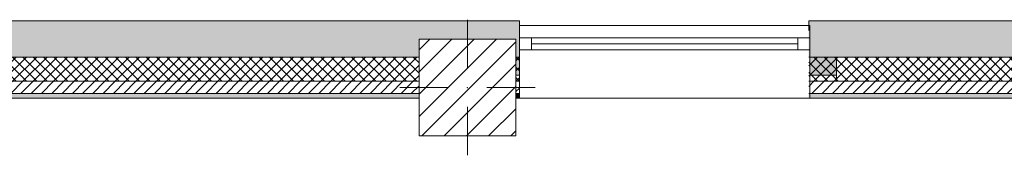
# Model space of a CAD drawing. Header units: millimetres. Extents: x -40968 to 11883, y -17757 to 4746.
# Tile 14 of 31: x -9100 to -5033, y -12575 to -12015. Entities that reach past the tile are written whole.
import ezdxf

# ---------------------------------------------------------------- set-up
doc = ezdxf.new("R2010")
doc.units = ezdxf.units.MM
doc.header["$MEASUREMENT"] = 0
doc.linetypes.add('Wipeout_Contour', pattern=[1000, 0, -1000])
for name, color, linetype in [('10_ESTR_Pilars', 7, 'Continuous'), ('12_FAÇ_Façana', 7, 'Continuous'), ('Ventanas Archicad', 7, 'Continuous')]:
    doc.layers.add(name, color=color, linetype=linetype)
for name, color, linetype, lineweight in [('10_ESTR_Pilars_Pluma_Nº__20', 1, 'Continuous', 5), ('10_ESTR_Pilars_Pluma_Nº__28', 7, 'Continuous', 20), ('10_ESTR_Pilars_Pluma_Nº__42', 8, 'Continuous', 25), ('12_FAÇ_Façana_Pluma_Nº__2', 8, 'Continuous', 5), ('12_FAÇ_Façana_Pluma_Nº__7', 7, 'Continuous', 5), ('Ventanas Archicad_Pluma_Nº__7', 7, 'Continuous', 5)]:
    doc.layers.add(name, color=color, linetype=linetype, lineweight=lineweight)
for name, color, linetype, lineweight, true_color in [('12_FAÇ_Façana_Pluma_Nº__102', 7, 'Continuous', 5, 0xcccccc), ('12_FAÇ_Façana_Pluma_Nº__174', 7, 'Continuous', 13, 0xe4ad2c), ('12_FAÇ_Façana_Pluma_Nº__176', 7, 'Continuous', 15, 0x93a0c6), ('12_FAÇ_Façana_Pluma_Nº__43', 7, 'Continuous', 5, 0xa4a4a6), ('Ventanas Archicad_Pluma_Nº__23', 7, 'Continuous', 5, 0xa4a4a6), ('Ventanas Archicad_Pluma_Nº__3', 7, 'Continuous', 5, 0xa4a4a4), ('Ventanas Archicad_Pluma_Nº__43', 7, 'Continuous', 5, 0xa4a4a6)]:
    doc.layers.add(name, color=color, linetype=linetype, lineweight=lineweight, true_color=true_color)
pattern_1 = [(45, (0, 0), (-21.213203, 21.213203), [])]
pattern_2 = [(45, (0, 0), (-21.213203, 21.213203), []), (135, (0, 0), (21.213203, 21.213203), [])]
pattern_3 = [(0, (0, 0), (0, 75), [0, -75])]

# ---------------------------------------------------------------- blocks, each defined once
blk = doc.blocks.new('Muro_21_1', base_point=(-3301.1, -12339))
at = {"layer": '12_FAÇ_Façana_Pluma_Nº__102', "linetype": 'Continuous', "lineweight": 0, "true_color": 0xe5e5e5}
blk.add_hatch(color=254, dxfattribs=at).paths.add_polyline_path([(-5841.1, -12019), (-5841.1, -12169), (-3748.9, -12169), (-3748.9, -12019)])
at = {"layer": '12_FAÇ_Façana_Pluma_Nº__174', "linetype": 'Continuous', "lineweight": 13, "true_color": 0xe4ad2c}
h = blk.add_hatch(dxfattribs=at)
h.set_pattern_fill('SATE_Aislamiento_0001', color=42, style=0, pattern_type=2)
h.set_pattern_definition(pattern_2)
h.paths.add_polyline_path([(-5841.1, -12169), (-5841.1, -12269), (-3748.9, -12269), (-3748.9, -12169)])
at = {"layer": '12_FAÇ_Façana_Pluma_Nº__176', "linetype": 'Continuous', "lineweight": 0, "true_color": 0x495063}
blk.add_hatch(color=251, dxfattribs=at).paths.add_polyline_path([(-3748.9, -12319), (-5841.1, -12319), (-5841.1, -12339), (-3748.9, -12339)])
at = {"layer": '12_FAÇ_Façana_Pluma_Nº__2', "linetype": 'Continuous', "lineweight": 5}
h = blk.add_hatch(dxfattribs=at)
h.set_pattern_fill('Ceramic_0001', color=8, style=0, pattern_type=2)
h.set_pattern_definition(pattern_1)
h.paths.add_polyline_path([(-5841.1, -12269), (-5841.1, -12319), (-3748.9, -12319), (-3748.9, -12269)])
at = {"layer": '12_FAÇ_Façana_Pluma_Nº__7', "color": 7, "linetype": 'Continuous', "lineweight": 5}
for p, q in [((-5841.1, -12169), (-3748.9, -12169)), ((-5841.1, -12269), (-3748.9, -12269)), ((-5841.1, -12319), (-3748.9, -12319))]:
    blk.add_line(p, q, dxfattribs=at)
at = {"layer": '12_FAÇ_Façana_Pluma_Nº__7', "color": 7, "linetype": 'Continuous', "lineweight": 5, "flags": 128}
for points in [[(-3748.9, -12019), (-5841.1, -12019)], [(-5841.1, -12019), (-5841.1, -12059)], [(-5841.1, -12339), (-3748.9, -12339)]]:
    blk.add_lwpolyline(points, dxfattribs=at)
blk = doc.blocks.new('Muro_22_1', base_point=(-7036.1, -12339))
at = {"layer": '12_FAÇ_Façana_Pluma_Nº__102', "linetype": 'Continuous', "lineweight": 0, "true_color": 0xe5e5e5}
for points in [[(-10427.9, -12019), (-10997.4, -12019), (-10997.4, -12169), (-10427.9, -12169)], [(-10427.9, -12169), (-10337.9, -12169), (-10337.9, -12019), (-10427.9, -12019)], [(-10337.9, -12019), (-10337.9, -12169), (-7450.4, -12169), (-7450.4, -12094.6), (-7050.4, -12094.6), (-7050.4, -12169), (-7036.1, -12169), (-7036.1, -12019)]]:
    blk.add_hatch(color=254, dxfattribs=at).paths.add_polyline_path(points)
at = {"layer": '12_FAÇ_Façana_Pluma_Nº__174', "linetype": 'Continuous', "lineweight": 13, "true_color": 0xe4ad2c}
h = blk.add_hatch(dxfattribs=at)
h.set_pattern_fill('SATE_Aislamiento_0001', color=42, style=0, pattern_type=2)
h.set_pattern_definition(pattern_2)
h.paths.add_polyline_path([(-10427.9, -12169), (-10997.4, -12169), (-10997.4, -12269), (-10427.9, -12269)])
h = blk.add_hatch(dxfattribs=at)
h.set_pattern_fill('SATE_Aislamiento_0001', color=42, style=0, pattern_type=2)
h.set_pattern_definition(pattern_2)
h.paths.add_polyline_path([(-10337.9, -12269), (-7450.4, -12269), (-7450.4, -12169), (-10337.9, -12169)])
h = blk.add_hatch(dxfattribs=at)
h.set_pattern_fill('SATE_Aislamiento_0001', color=42, style=0, pattern_type=2)
h.set_pattern_definition(pattern_2)
h.paths.add_polyline_path([(-7050.4, -12269), (-7036.1, -12269), (-7036.1, -12169), (-7050.4, -12169)])
at = {"layer": '12_FAÇ_Façana_Pluma_Nº__176', "linetype": 'Continuous', "lineweight": 0, "true_color": 0x495063}
for points in [[(-10437.9, -12319), (-10997.4, -12319), (-10997.4, -12339), (-10437.9, -12339)], [(-10437.9, -12339), (-10427.9, -12339), (-10427.9, -12319), (-10437.9, -12319)], [(-10337.9, -12339), (-10327.9, -12339), (-10327.9, -12319), (-10337.9, -12319)], [(-10327.9, -12339), (-7450.4, -12339), (-7450.4, -12319), (-10327.9, -12319)], [(-7050.4, -12339), (-7036.1, -12339), (-7036.1, -12319), (-7050.4, -12319)]]:
    blk.add_hatch(color=251, dxfattribs=at).paths.add_polyline_path(points)
at = {"layer": '12_FAÇ_Façana_Pluma_Nº__2', "linetype": 'Continuous', "lineweight": 5}
h = blk.add_hatch(dxfattribs=at)
h.set_pattern_fill('Ceramic_0001', color=8, style=0, pattern_type=2)
h.set_pattern_definition(pattern_1)
h.paths.add_polyline_path([(-10427.9, -12269), (-10997.4, -12269), (-10997.4, -12319), (-10427.9, -12319)])
h = blk.add_hatch(dxfattribs=at)
h.set_pattern_fill('Ceramic_0001', color=8, style=0, pattern_type=2)
h.set_pattern_definition(pattern_1)
h.paths.add_polyline_path([(-10337.9, -12319), (-7450.4, -12319), (-7450.4, -12269), (-10337.9, -12269)])
h = blk.add_hatch(dxfattribs=at)
h.set_pattern_fill('Ceramic_0001', color=8, style=0, pattern_type=2)
h.set_pattern_definition(pattern_1)
h.paths.add_polyline_path([(-7050.4, -12319), (-7036.1, -12319), (-7036.1, -12269), (-7050.4, -12269)])
at = {"layer": '12_FAÇ_Façana_Pluma_Nº__7', "color": 7, "linetype": 'Continuous', "lineweight": 5}
for p, q in [((-10997.4, -12169), (-10427.9, -12169)), ((-10427.9, -12169), (-10427.9, -12269)), ((-10337.9, -12269), (-10337.9, -12169)), ((-10337.9, -12169), (-7450.4, -12169)), ((-7050.4, -12169), (-7036.1, -12169)), ((-10997.4, -12269), (-10427.9, -12269)), ((-10427.9, -12269), (-10427.9, -12319)), ((-10337.9, -12319), (-10337.9, -12269)), ((-10337.9, -12269), (-7450.4, -12269)), ((-7050.4, -12269), (-7036.1, -12269)), ((-10997.4, -12319), (-10427.9, -12319)), ((-10427.9, -12319), (-10427.9, -12339)), ((-10337.9, -12339), (-10337.9, -12319)), ((-10337.9, -12319), (-7450.4, -12319)), ((-7050.4, -12319), (-7036.1, -12319))]:
    blk.add_line(p, q, dxfattribs=at)
at = {"layer": '12_FAÇ_Façana_Pluma_Nº__7', "color": 7, "linetype": 'Continuous', "lineweight": 5, "flags": 128}
for points in [[(-7036.1, -12019), (-10997.4, -12019)], [(-10997.4, -12019), (-10997.4, -12339)], [(-7036.1, -12059), (-7036.1, -12019)], [(-10997.4, -12339), (-10437.9, -12339)], [(-10327.9, -12339), (-7450.4, -12339)], [(-7050.4, -12339), (-7036.1, -12339)]]:
    blk.add_lwpolyline(points, dxfattribs=at)
blk = doc.blocks.new('Ventana Vertical Multi-Faja 27_9')
at = {"layer": 'Ventanas Archicad_Pluma_Nº__23', "color": 253, "linetype": 'Continuous', "lineweight": 5, "true_color": 0xa4a4a6}
for p, q in [((-600, 0), (-550, 0)), ((-550, 0), (-550, -50)), ((550, -50), (550, 0)), ((550, 0), (600, 0)), ((-550, -50), (-600, -50)), ((600, -50), (550, -50))]:
    blk.add_line(p, q, dxfattribs=at)
at = {"layer": 'Ventanas Archicad_Pluma_Nº__3', "color": 253, "linetype": 'Continuous', "lineweight": 5, "true_color": 0xa4a4a4}
for p, q in [((-600, 50), (600, 50)), ((-550, 0), (550, 0)), ((-550, -25), (550, -25)), ((550, -50), (-550, -50)), ((-600, -250), (600, -250))]:
    blk.add_line(p, q, dxfattribs=at)
at = {"layer": 'Ventanas Archicad_Pluma_Nº__43', "color": 253, "linetype": 'Continuous', "lineweight": 5, "true_color": 0xa4a4a6}
for p, q in [((-600, -180), (-600, -155)), ((600, -180), (600, -155))]:
    blk.add_line(p, q, dxfattribs=at)
at = {"layer": 'Ventanas Archicad_Pluma_Nº__7', "color": 7, "linetype": 'Continuous', "lineweight": 5}
for p, q in [((-600, 50), (-600, 30)), ((600, 50), (600, 30)), ((-600, 30), (-600, 0)), ((-600, 30), (-600, 0)), ((-600, 0), (-600, -50)), ((-600, 0), (-600, -50)), ((-600, 0), (-600, -50)), ((-600, 0), (-600, -50)), ((600, 30), (600, 0)), ((600, 30), (600, 0)), ((600, 0), (600, -50)), ((600, 0), (600, -50)), ((600, 0), (600, -50)), ((600, 0), (600, -50)), ((-600, -50), (-600, -80)), ((-600, -50), (-600, -80)), ((-600, -80), (-600, -155)), ((-600, -80), (-600, -155)), ((600, -50), (600, -80)), ((600, -50), (600, -80)), ((600, -80), (600, -155)), ((600, -80), (600, -155)), ((-600, -180), (-600, -230)), ((600, -180), (600, -230)), ((-600, -230), (-600, -250)), ((600, -230), (600, -250))]:
    blk.add_line(p, q, dxfattribs=at)
blk = doc.blocks.new('Muro_23_1', base_point=(-5841.1, -12339))
at = {"layer": '12_FAÇ_Façana', "linetype": 'Continuous', "lineweight": 0, "true_color": 0x000000}
h = blk.add_hatch(dxfattribs=at)
h.set_pattern_fill('Yeso_0001', color=18, style=0, pattern_type=2)
h.set_pattern_definition(pattern_3)
h.paths.add_polyline_path([(-7036.1, -12269), (-7036.1, -12244), (-7146.1, -12244), (-7146.1, -12269)])
h = blk.add_hatch(dxfattribs=at)
h.set_pattern_fill('Yeso_0001', color=18, style=0, pattern_type=2)
h.set_pattern_definition(pattern_3)
h.paths.add_polyline_path([(-5836.1, -12269), (-5726.1, -12269), (-5726.1, -12244), (-5836.1, -12244)])
at = {"layer": '12_FAÇ_Façana_Pluma_Nº__102', "linetype": 'Continuous', "lineweight": 0, "true_color": 0xe5e5e5}
for points in [[(-7146.1, -12169), (-7146.1, -12244), (-7036.1, -12244), (-7036.1, -12059)], [(-5726.1, -12169), (-5836.1, -12059), (-5836.1, -12244), (-5726.1, -12244)]]:
    blk.add_hatch(color=254, dxfattribs=at).paths.add_polyline_path(points)
at = {"layer": '12_FAÇ_Façana_Pluma_Nº__43', "color": 253, "linetype": 'Continuous', "lineweight": 5, "true_color": 0xa4a4a6}
for p, q in [((-7146.1, -12244), (-7146.1, -12269)), ((-7036.1, -12244), (-7146.1, -12244)), ((-7146.1, -12269), (-7036.1, -12269)), ((-7036.1, -12269), (-7036.1, -12244)), ((-5836.1, -12269), (-5836.1, -12244)), ((-5836.1, -12244), (-5726.1, -12244)), ((-5726.1, -12269), (-5836.1, -12269)), ((-5726.1, -12244), (-5726.1, -12269))]:
    blk.add_line(p, q, dxfattribs=at)
at = {"layer": '12_FAÇ_Façana_Pluma_Nº__7', "color": 7, "linetype": 'Continuous', "lineweight": 5}
for p, q in [((-7036.1, -12039), (-7036.1, -12059)), ((-7036.1, -12059), (-7036.1, -12089)), ((-7036.1, -12059), (-7036.1, -12089)), ((-5836.1, -12039), (-5836.1, -12059)), ((-5836.1, -12059), (-5836.1, -12089)), ((-5836.1, -12059), (-5836.1, -12089)), ((-7036.1, -12089), (-7036.1, -12139)), ((-7036.1, -12089), (-7036.1, -12139)), ((-5836.1, -12089), (-5836.1, -12139)), ((-5836.1, -12089), (-5836.1, -12139)), ((-7036.1, -12139), (-7036.1, -12169)), ((-7036.1, -12139), (-7036.1, -12169)), ((-5836.1, -12139), (-5836.1, -12169)), ((-5836.1, -12139), (-5836.1, -12169)), ((-7146.1, -12169), (-7146.1, -12244)), ((-7036.1, -12169), (-7036.1, -12244)), ((-7036.1, -12169), (-7036.1, -12244)), ((-5836.1, -12169), (-5836.1, -12244)), ((-5836.1, -12169), (-5836.1, -12244)), ((-5726.1, -12169), (-5726.1, -12244)), ((-7036.1, -12269), (-7036.1, -12319)), ((-5836.1, -12269), (-5836.1, -12319)), ((-7036.1, -12319), (-7036.1, -12339)), ((-5836.1, -12319), (-5836.1, -12339))]:
    blk.add_line(p, q, dxfattribs=at)
at = {"layer": 'Ventanas Archicad', "color": 253, "linetype": 'Continuous', "lineweight": 5, "true_color": 0xa4a4a6, "zscale": 1000}
blk.add_blockref('Ventana Vertical Multi-Faja 27_9', (-6436.1, -12089), dxfattribs=at)
blk = doc.blocks.new('Pilar_15_1', base_point=(-7250.4, -12294.6))
at = {"color": 254, "linetype": 'Wipeout_Contour', "lineweight": 0, "ltscale": 57098.406858}
blk.add_wipeout([(-7450.4, -12494.6), (-7050.4, -12494.6), (-7050.4, -12094.6), (-7450.4, -12094.6)], dxfattribs=at).dxf.layer = '10_ESTR_Pilars'
at = {"layer": '10_ESTR_Pilars_Pluma_Nº__42', "linetype": 'Continuous', "lineweight": 25}
h = blk.add_hatch(dxfattribs=at)
h.set_pattern_fill('00_GCT_trama_45º_e1_400__05', color=8, style=0, pattern_type=2)
h.set_pattern_definition([(45, (0, 0), (-45.96194, 45.96194), [])])
h.paths.add_polyline_path([(-7450.4, -12494.6), (-7050.4, -12494.6), (-7050.4, -12094.6), (-7450.4, -12094.6)])
at = {"layer": '10_ESTR_Pilars_Pluma_Nº__20', "color": 1, "linetype": 'Continuous', "lineweight": 5}
for p, q in [((-7250.4, -12214.6), (-7250.4, -12014.6)), ((-7330.4, -12294.6), (-7530.4, -12294.6)), ((-7170.4, -12294.6), (-6970.4, -12294.6)), ((-7250.4, -12374.6), (-7250.4, -12574.6))]:
    blk.add_line(p, q, dxfattribs=at)
blk.add_point((-7250.4, -12294.6), dxfattribs=at)
at = {"layer": '10_ESTR_Pilars_Pluma_Nº__28', "color": 7, "linetype": 'Continuous', "lineweight": 20, "flags": 128}
blk.add_lwpolyline([(-7450.4, -12494.6), (-7050.4, -12494.6), (-7050.4, -12094.6), (-7450.4, -12094.6)], close=True, dxfattribs=at)

msp = doc.modelspace()

# ---------------------------------------------------------------- block references
at = {"layer": '12_FAÇ_Façana', "color": 7, "lineweight": 20}
for name, p in [('Muro_22_1', (-7036.1, -12339)), ('Muro_21_1', (-3301.1, -12339)), ('Muro_23_1', (-5841.1, -12339))]:
    msp.add_blockref(name, p, dxfattribs=at)

# ---------------------------------------------------------------- next in the draw order: block references
at = {"layer": '10_ESTR_Pilars', "color": 7, "lineweight": 20}
msp.add_blockref('Pilar_15_1', (-7250.4, -12294.6), dxfattribs=at)

doc.saveas('drawing.dxf')
